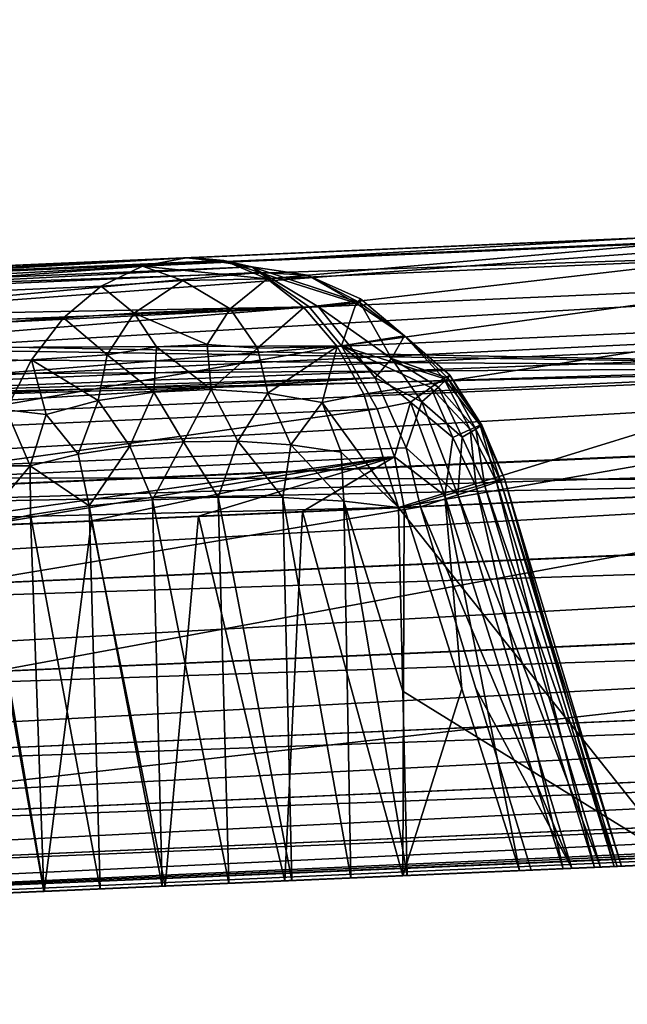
# Model space of a CAD drawing. Header units: millimetres. Extents: x -7.8 to 13, y -12 to 1.5.
# Tile 87 of 102: x 10.709 to 10.902, y -2.636 to -2.322. Entities that reach past the tile are written whole.
import ezdxf

# ---------------------------------------------------------------- set-up
doc = ezdxf.new("R2010")
doc.units = ezdxf.units.MM
doc.header["$LTSCALE"] = 65.185185
for name, color, linetype in [('155', 7, 'CONTINUOUS'), ('156', 7, 'CONTINUOUS'), ('161', 7, 'CONTINUOUS'), ('162', 7, 'CONTINUOUS'), ('166', 7, 'CONTINUOUS'), ('167', 7, 'CONTINUOUS'), ('168', 7, 'CONTINUOUS'), ('171', 7, 'CONTINUOUS'), ('174', 7, 'CONTINUOUS'), ('175', 7, 'CONTINUOUS'), ('176', 7, 'CONTINUOUS'), ('177', 7, 'CONTINUOUS'), ('180', 7, 'CONTINUOUS'), ('185', 7, 'CONTINUOUS'), ('186', 7, 'CONTINUOUS'), ('187', 7, 'CONTINUOUS'), ('188', 7, 'CONTINUOUS'), ('189', 7, 'CONTINUOUS'), ('190', 7, 'CONTINUOUS'), ('24', 7, 'CONTINUOUS')]:
    doc.layers.add(name, color=color, linetype=linetype)

msp = doc.modelspace()

# ---------------------------------------------------------------- linework, layer by layer
at = {"layer": '155', "linetype": 'Continuous'}
for points in [[(12.77984, -2.31117, -2.97983), (12.78088, -2.33508, -2.97818), (10.36214, -2.41672, -2.97891), (12.77984, -2.31117, -2.97983)], [(12.78088, -2.33508, -2.97818), (10.36365, -2.4512, -2.9756), (10.36214, -2.41672, -2.97891), (12.78088, -2.33508, -2.97818)], [(12.78088, -2.33508, -2.97818), (12.78198, -2.36011, -2.9733), (10.36365, -2.4512, -2.9756), (12.78088, -2.33508, -2.97818)], [(12.78198, -2.36011, -2.9733), (12.78277, -2.37825, -2.9676), (10.36365, -2.4512, -2.9756), (12.78198, -2.36011, -2.9733)], [(12.78277, -2.37825, -2.9676), (10.36511, -2.48459, -2.96639), (10.36365, -2.4512, -2.9756), (12.78277, -2.37825, -2.9676)], [(12.78277, -2.37825, -2.9676), (12.78414, -2.40948, -2.95296), (10.36511, -2.48459, -2.96639), (12.78277, -2.37825, -2.9676)], [(12.78414, -2.40948, -2.95296), (10.36648, -2.51589, -2.95154), (10.36511, -2.48459, -2.96639), (12.78414, -2.40948, -2.95296)], [(12.78414, -2.40948, -2.95296), (12.78539, -2.43792, -2.93299), (10.36648, -2.51589, -2.95154), (12.78414, -2.40948, -2.95296)], [(12.78539, -2.43792, -2.93299), (10.36772, -2.54416, -2.9315), (10.36648, -2.51589, -2.95154), (12.78539, -2.43792, -2.93299)], [(12.78539, -2.43792, -2.93299), (12.78648, -2.4626, -2.90826), (10.36772, -2.54416, -2.9315), (12.78539, -2.43792, -2.93299)], [(12.78648, -2.4626, -2.90826), (10.3688, -2.56854, -2.90688), (10.36772, -2.54416, -2.9315), (12.78648, -2.4626, -2.90826)], [(12.78648, -2.4626, -2.90826), (12.78736, -2.48258, -2.87964), (10.3688, -2.56854, -2.90688), (12.78648, -2.4626, -2.90826)], [(12.78736, -2.48258, -2.87964), (10.36967, -2.58831, -2.87841), (10.3688, -2.56854, -2.90688), (12.78736, -2.48258, -2.87964)], [(12.78736, -2.48258, -2.87964), (12.78801, -2.49725, -2.84807), (10.36967, -2.58831, -2.87841), (12.78736, -2.48258, -2.87964)], [(12.78801, -2.49725, -2.84807), (10.37032, -2.60287, -2.84696), (10.36967, -2.58831, -2.87841), (12.78801, -2.49725, -2.84807)], [(12.78801, -2.49725, -2.84807), (12.78828, -2.50315, -2.8288), (10.37032, -2.60287, -2.84696), (12.78801, -2.49725, -2.84807)], [(12.78828, -2.50315, -2.8288), (10.37072, -2.61179, -2.81346), (10.37032, -2.60287, -2.84696), (12.78828, -2.50315, -2.8288)], [(12.78828, -2.50315, -2.8288), (12.78856, -2.50923, -2.77883), (10.37072, -2.61179, -2.81346), (12.78828, -2.50315, -2.8288)], [(10.37072, -2.61179, -2.81346), (12.78856, -2.50923, -2.77883), (12.31063, -2.5301, -2.77883), (10.37072, -2.61179, -2.81346)], [(10.37087, -2.61479, -2.77883), (10.37072, -2.61179, -2.81346), (12.31063, -2.5301, -2.77883), (10.37087, -2.61479, -2.77883)]]:
    msp.add_3dface(points, dxfattribs=at)
at = {"layer": '156', "linetype": 'Continuous'}
msp.add_3dface([(10.70521, 0, -3), (12.77984, -2.31117, -2.97983), (10.36214, -2.41672, -2.97891), (10.70521, 0, -3)], dxfattribs=at)
at = {"layer": '161', "linetype": 'Continuous'}
for points in [[(12.3019, -2.33203, 2.97965), (11.00792, -2.38853, 2.97916), (9.88329, -2.47218, 2.97542), (12.3019, -2.33203, 2.97965)], [(12.30341, -2.36651, 2.97634), (12.3019, -2.33203, 2.97965), (9.88329, -2.47218, 2.97542), (12.30341, -2.36651, 2.97634)], [(9.88475, -2.50557, 2.9662), (12.30341, -2.36651, 2.97634), (9.88329, -2.47218, 2.97542), (9.88475, -2.50557, 2.9662)], [(12.30487, -2.3999, 2.96713), (12.30341, -2.36651, 2.97634), (9.88475, -2.50557, 2.9662), (12.30487, -2.3999, 2.96713)], [(11.00792, -2.38853, 2.97916), (10.28927, -2.41991, 2.97888), (9.88329, -2.47218, 2.97542), (11.00792, -2.38853, 2.97916)], [(9.88613, -2.53687, 2.95136), (12.30487, -2.3999, 2.96713), (9.88475, -2.50557, 2.9662), (9.88613, -2.53687, 2.95136)], [(12.30624, -2.4312, 2.95228), (12.30487, -2.3999, 2.96713), (9.88613, -2.53687, 2.95136), (12.30624, -2.4312, 2.95228)], [(9.88737, -2.56513, 2.93132), (12.30624, -2.4312, 2.95228), (9.88613, -2.53687, 2.95136), (9.88737, -2.56513, 2.93132)], [(12.30748, -2.45947, 2.93224), (12.30624, -2.4312, 2.95228), (9.88737, -2.56513, 2.93132), (12.30748, -2.45947, 2.93224)], [(9.88845, -2.58952, 2.9067), (12.30748, -2.45947, 2.93224), (9.88737, -2.56513, 2.93132), (9.88845, -2.58952, 2.9067)], [(12.30856, -2.48385, 2.90762), (12.30748, -2.45947, 2.93224), (9.88845, -2.58952, 2.9067), (12.30856, -2.48385, 2.90762)], [(9.88932, -2.60928, 2.87823), (12.30856, -2.48385, 2.90762), (9.88845, -2.58952, 2.9067), (9.88932, -2.60928, 2.87823)], [(12.30943, -2.50362, 2.87915), (12.30856, -2.48385, 2.90762), (9.88932, -2.60928, 2.87823), (12.30943, -2.50362, 2.87915)], [(9.88997, -2.62385, 2.84677), (12.30943, -2.50362, 2.87915), (9.88932, -2.60928, 2.87823), (9.88997, -2.62385, 2.84677)], [(12.31008, -2.51818, 2.8477), (12.30943, -2.50362, 2.87915), (9.88997, -2.62385, 2.84677), (12.31008, -2.51818, 2.8477)], [(9.89037, -2.63276, 2.81327), (12.31008, -2.51818, 2.8477), (9.88997, -2.62385, 2.84677), (9.89037, -2.63276, 2.81327)], [(12.31049, -2.5271, 2.8142), (12.31008, -2.51818, 2.8477), (9.89037, -2.63276, 2.81327), (12.31049, -2.5271, 2.8142)], [(9.89052, -2.63576, 2.77827), (12.31049, -2.5271, 2.8142), (9.89037, -2.63276, 2.81327), (9.89052, -2.63576, 2.77827)], [(12.31063, -2.5301, 2.77873), (12.31049, -2.5271, 2.8142), (9.89052, -2.63576, 2.77827), (12.31063, -2.5301, 2.77873)]]:
    msp.add_3dface(points, dxfattribs=at)
at = {"layer": '162', "linetype": 'Continuous'}
for points in [[(9.89052, -2.63576, -2.77883), (10.37087, -2.61479, -2.77883), (12.31063, -2.5301, -0.92631), (9.89052, -2.63576, -2.77883)], [(9.89052, -2.63576, -2.77883), (12.31063, -2.5301, -0.92631), (10.23253, -2.62083, -1.26495), (9.89052, -2.63576, -2.77883)], [(12.31063, -2.5301, 2.77873), (9.89052, -2.63576, 2.77827), (9.98079, -2.63182, 1.28496), (12.31063, -2.5301, 2.77873)], [(10.02717, -2.6298, 1.28488), (12.31063, -2.5301, 2.77873), (9.98079, -2.63182, 1.28496), (10.02717, -2.6298, 1.28488)], [(10.07322, -2.62779, 1.28318), (12.31063, -2.5301, 2.77873), (10.02717, -2.6298, 1.28488), (10.07322, -2.62779, 1.28318)], [(10.11942, -2.62577, 1.2799), (12.31063, -2.5301, 2.77873), (10.07322, -2.62779, 1.28318), (10.11942, -2.62577, 1.2799)], [(10.1656, -2.62375, 1.27504), (12.31063, -2.5301, 2.77873), (10.11942, -2.62577, 1.2799), (10.1656, -2.62375, 1.27504)], [(10.21158, -2.62175, 1.26861), (12.31063, -2.5301, 2.77873), (10.1656, -2.62375, 1.27504), (10.21158, -2.62175, 1.26861)], [(10.25719, -2.61975, 1.26063), (12.31063, -2.5301, 2.77873), (10.21158, -2.62175, 1.26861), (10.25719, -2.61975, 1.26063)], [(10.23253, -2.62083, -1.26495), (12.31063, -2.5301, -0.92631), (10.28024, -2.61875, -1.2563), (10.23253, -2.62083, -1.26495)], [(10.30227, -2.61779, 1.2511), (12.31063, -2.5301, 2.77873), (10.25719, -2.61975, 1.26063), (10.30227, -2.61779, 1.2511)], [(10.28024, -2.61875, -1.2563), (12.31063, -2.5301, -0.92631), (10.30002, -2.61788, -1.24949), (10.28024, -2.61875, -1.2563)], [(10.30002, -2.61788, -1.24949), (12.31063, -2.5301, -0.92631), (10.31695, -2.61714, -1.24044), (10.30002, -2.61788, -1.24949)], [(10.34664, -2.61585, 1.24003), (12.31063, -2.5301, 2.77873), (10.30227, -2.61779, 1.2511), (10.34664, -2.61585, 1.24003)], [(10.31695, -2.61714, -1.24044), (12.31063, -2.5301, -0.92631), (10.33101, -2.61653, -1.22913), (10.31695, -2.61714, -1.24044)], [(10.3421, -2.61605, -1.10754), (12.31063, -2.5301, -0.92631), (10.32895, -2.61662, -1.09038), (10.3421, -2.61605, -1.10754)], [(10.32895, -2.61662, -1.09038), (12.31063, -2.5301, -0.92631), (10.77513, -2.59714, -1.00958), (10.32895, -2.61662, -1.09038)], [(10.33101, -2.61653, -1.22913), (12.31063, -2.5301, -0.92631), (10.34227, -2.61604, -1.21546), (10.33101, -2.61653, -1.22913)], [(10.35152, -2.61564, -1.12487), (12.31063, -2.5301, -0.92631), (10.3421, -2.61605, -1.10754), (10.35152, -2.61564, -1.12487)], [(10.34227, -2.61604, -1.21546), (12.31063, -2.5301, -0.92631), (10.35106, -2.61566, -1.19841), (10.34227, -2.61604, -1.21546)], [(10.39013, -2.61395, 1.22744), (12.31063, -2.5301, 2.77873), (10.34664, -2.61585, 1.24003), (10.39013, -2.61395, 1.22744)], [(10.35106, -2.61566, -1.19841), (12.31063, -2.5301, -0.92631), (10.35693, -2.6154, -1.17933), (10.35106, -2.61566, -1.19841)], [(10.35722, -2.61539, -1.14239), (12.31063, -2.5301, -0.92631), (10.35152, -2.61564, -1.12487), (10.35722, -2.61539, -1.14239)], [(10.35693, -2.6154, -1.17933), (12.31063, -2.5301, -0.92631), (10.35914, -2.6153, -1.1602), (10.35693, -2.6154, -1.17933)], [(10.35914, -2.6153, -1.1602), (12.31063, -2.5301, -0.92631), (10.35722, -2.61539, -1.14239), (10.35914, -2.6153, -1.1602)], [(10.37087, -2.61479, -2.77883), (12.31063, -2.5301, -2.77883), (12.31063, -2.5301, -0.92631), (10.37087, -2.61479, -2.77883)], [(10.43265, -2.61209, 1.21333), (12.31063, -2.5301, 2.77873), (10.39013, -2.61395, 1.22744), (10.43265, -2.61209, 1.21333)], [(10.47462, -2.61026, 1.19768), (12.31063, -2.5301, 2.77873), (10.43265, -2.61209, 1.21333), (10.47462, -2.61026, 1.19768)], [(10.5161, -2.60845, 1.18048), (12.31063, -2.5301, 2.77873), (10.47462, -2.61026, 1.19768), (10.5161, -2.60845, 1.18048)], [(10.5571, -2.60666, 1.16173), (12.31063, -2.5301, 2.77873), (10.5161, -2.60845, 1.18048), (10.5571, -2.60666, 1.16173)], [(10.59762, -2.60489, 1.14143), (12.31063, -2.5301, 2.77873), (10.5571, -2.60666, 1.16173), (10.59762, -2.60489, 1.14143)], [(10.63767, -2.60314, 1.11958), (12.31063, -2.5301, 2.77873), (10.59762, -2.60489, 1.14143), (10.63767, -2.60314, 1.11958)], [(10.67723, -2.60141, 1.09618), (12.31063, -2.5301, 2.77873), (10.63767, -2.60314, 1.11958), (10.67723, -2.60141, 1.09618)], [(10.71631, -2.59971, 1.07123), (12.31063, -2.5301, 2.77873), (10.67723, -2.60141, 1.09618), (10.71631, -2.59971, 1.07123)], [(10.75491, -2.59802, 1.04474), (12.31063, -2.5301, 2.77873), (10.71631, -2.59971, 1.07123), (10.75491, -2.59802, 1.04474)], [(10.79303, -2.59636, 1.01669), (12.31063, -2.5301, 2.77873), (10.75491, -2.59802, 1.04474), (10.79303, -2.59636, 1.01669)], [(10.77513, -2.59714, -1.00958), (12.31063, -2.5301, -0.92631), (10.79527, -2.59626, -1.00632), (10.77513, -2.59714, -1.00958)], [(10.83067, -2.59471, 0.9871), (12.31063, -2.5301, 2.77873), (10.79303, -2.59636, 1.01669), (10.83067, -2.59471, 0.9871)], [(10.79527, -2.59626, -1.00632), (12.31063, -2.5301, -0.92631), (10.81412, -2.59544, -0.99878), (10.79527, -2.59626, -1.00632)], [(10.81412, -2.59544, -0.99878), (12.31063, -2.5301, -0.92631), (10.83205, -2.59465, -0.98697), (10.81412, -2.59544, -0.99878)], [(10.86783, -2.59309, 0.95595), (12.31063, -2.5301, 2.77873), (10.83067, -2.59471, 0.9871), (10.86783, -2.59309, 0.95595)], [(10.83205, -2.59465, -0.98697), (12.31063, -2.5301, -0.92631), (10.9195, -2.59084, -0.90513), (10.83205, -2.59465, -0.98697)], [(10.88174, -2.59249, 0.94031), (12.31063, -2.5301, 2.77873), (10.86783, -2.59309, 0.95595), (10.88174, -2.59249, 0.94031)], [(10.87161, -2.59293, 0.81303), (12.31063, -2.5301, 0.92621), (10.88458, -2.59236, 0.82916), (10.87161, -2.59293, 0.81303)], [(12.31063, -2.5301, 0.92621), (10.87161, -2.59293, 0.81303), (11.11382, -2.58235, 0.53425), (12.31063, -2.5301, 0.92621)], [(12.31063, -2.5301, 0.92621), (12.31063, -2.5301, 2.77873), (10.88174, -2.59249, 0.94031), (12.31063, -2.5301, 0.92621)], [(10.89181, -2.59205, 0.92345), (12.31063, -2.5301, 0.92621), (10.88174, -2.59249, 0.94031), (10.89181, -2.59205, 0.92345)], [(10.88458, -2.59236, 0.82916), (12.31063, -2.5301, 0.92621), (10.89371, -2.59196, 0.84636), (10.88458, -2.59236, 0.82916)], [(10.89804, -2.59177, 0.90526), (12.31063, -2.5301, 0.92621), (10.89181, -2.59205, 0.92345), (10.89804, -2.59177, 0.90526)], [(10.89371, -2.59196, 0.84636), (12.31063, -2.5301, 0.92621), (10.899, -2.59173, 0.86476), (10.89371, -2.59196, 0.84636)], [(10.90044, -2.59167, 0.88505), (12.31063, -2.5301, 0.92621), (10.89804, -2.59177, 0.90526), (10.90044, -2.59167, 0.88505)], [(10.899, -2.59173, 0.86476), (12.31063, -2.5301, 0.92621), (10.90044, -2.59167, 0.88505), (10.899, -2.59173, 0.86476)], [(11.11382, -2.58235, 0.53425), (10.87161, -2.59293, 0.81303), (11.09526, -2.58316, 0.53266), (11.11382, -2.58235, 0.53425)], [(10.87161, -2.59293, 0.81303), (9.89052, -2.63576, -0.16806), (11.06031, -2.58469, 0.51788), (10.87161, -2.59293, 0.81303)], [(11.06031, -2.58469, 0.51788), (9.89052, -2.63576, -0.16806), (11.04349, -2.58542, 0.50479), (11.06031, -2.58469, 0.51788)], [(11.04349, -2.58542, 0.50479), (9.89052, -2.63576, -0.16806), (10.19837, -2.62232, -0.34033), (11.04349, -2.58542, 0.50479)], [(11.09526, -2.58316, 0.53266), (10.87161, -2.59293, 0.81303), (11.07757, -2.58394, 0.52717), (11.09526, -2.58316, 0.53266)], [(11.07757, -2.58394, 0.52717), (10.87161, -2.59293, 0.81303), (11.06031, -2.58469, 0.51788), (11.07757, -2.58394, 0.52717)], [(10.75389, -2.59807, -1.00856), (10.32895, -2.61662, -1.09038), (10.77513, -2.59714, -1.00958), (10.75389, -2.59807, -1.00856)], [(10.73419, -2.59893, -1.00344), (10.32895, -2.61662, -1.09038), (10.75389, -2.59807, -1.00856), (10.73419, -2.59893, -1.00344)], [(10.71622, -2.59971, -0.99423), (10.32895, -2.61662, -1.09038), (10.73419, -2.59893, -1.00344), (10.71622, -2.59971, -0.99423)], [(10.69961, -2.60044, -0.98091), (10.32895, -2.61662, -1.09038), (10.71622, -2.59971, -0.99423), (10.69961, -2.60044, -0.98091)]]:
    msp.add_3dface(points, dxfattribs=at)
at = {"layer": '166', "linetype": 'Continuous'}
for points in [[(10.74765, -2.40014, -0.89716), (10.76157, -2.39754, -0.88314), (10.26131, -2.42727, -0.43753), (10.74765, -2.40014, -0.89716)], [(10.26131, -2.42727, -0.43753), (10.76157, -2.39754, -0.88314), (10.28844, -2.4182, -0.41), (10.26131, -2.42727, -0.43753)], [(10.73445, -2.40661, -0.91065), (10.74765, -2.40014, -0.89716), (10.26131, -2.42727, -0.43753), (10.73445, -2.40661, -0.91065)], [(10.72248, -2.41671, -0.92306), (10.73445, -2.40661, -0.91065), (10.26131, -2.42727, -0.43753), (10.72248, -2.41671, -0.92306)], [(10.23908, -2.45075, -0.46078), (10.72248, -2.41671, -0.92306), (10.26131, -2.42727, -0.43753), (10.23908, -2.45075, -0.46078)], [(10.71223, -2.43006, -0.93389), (10.72248, -2.41671, -0.92306), (10.23908, -2.45075, -0.46078), (10.71223, -2.43006, -0.93389)], [(10.70417, -2.44604, -0.94265), (10.71223, -2.43006, -0.93389), (10.23908, -2.45075, -0.46078), (10.70417, -2.44604, -0.94265)]]:
    msp.add_3dface(points, dxfattribs=at)
at = {"layer": '167', "linetype": 'Continuous'}
for points in [[(11.14792, -2.38067, 0.19998), (10.28844, -2.4182, -0.41), (11.16612, -2.37988, 0.00271), (11.14792, -2.38067, 0.19998)], [(11.16612, -2.37988, 0.00271), (10.28844, -2.4182, -0.41), (11.14963, -2.3806, -0.1948), (11.16612, -2.37988, 0.00271)], [(11.14963, -2.3806, -0.1948), (10.28844, -2.4182, -0.41), (11.09832, -2.38284, -0.39153), (11.14963, -2.3806, -0.1948)], [(11.09627, -2.38293, 0.39783), (10.28844, -2.4182, -0.41), (11.14792, -2.38067, 0.19998), (11.09627, -2.38293, 0.39783)], [(11.09832, -2.38284, -0.39153), (10.28844, -2.4182, -0.41), (11.01625, -2.38642, -0.57192), (11.09832, -2.38284, -0.39153)], [(10.28844, -2.4182, -0.41), (10.76157, -2.39754, -0.88314), (11.01625, -2.38642, -0.57192), (10.28844, -2.4182, -0.41)], [(11.01625, -2.38642, -0.57192), (10.76157, -2.39754, -0.88314), (10.90404, -2.39132, -0.7351), (11.01625, -2.38642, -0.57192)]]:
    msp.add_3dface(points, dxfattribs=at)
at = {"layer": '168', "linetype": 'Continuous'}
for points in [[(10.28844, -2.4182, -0.41), (11.09627, -2.38293, 0.39783), (11.03852, -2.43232, 0.45775), (10.28844, -2.4182, -0.41)], [(10.27451, -2.4208, -0.39596), (10.28844, -2.4182, -0.41), (11.03852, -2.43232, 0.45775), (10.27451, -2.4208, -0.39596)], [(10.2613, -2.42727, -0.38247), (10.27451, -2.4208, -0.39596), (11.03852, -2.43232, 0.45775), (10.2613, -2.42727, -0.38247)], [(10.24933, -2.43739, -0.37005), (10.2613, -2.42727, -0.38247), (11.03852, -2.43232, 0.45775), (10.24933, -2.43739, -0.37005)], [(10.23102, -2.46673, -0.35046), (10.23908, -2.45075, -0.35922), (11.03852, -2.43232, 0.45775), (10.23102, -2.46673, -0.35046)], [(11.03034, -2.46852, 0.4675), (10.23102, -2.46673, -0.35046), (11.03852, -2.43232, 0.45775), (11.03034, -2.46852, 0.4675)], [(10.23908, -2.45075, -0.35922), (10.24933, -2.43739, -0.37005), (11.03852, -2.43232, 0.45775), (10.23908, -2.45075, -0.35922)], [(10.22251, -2.50379, -0.34033), (10.22544, -2.48465, -0.3441), (11.03034, -2.46852, 0.4675), (10.22251, -2.50379, -0.34033)], [(10.22544, -2.48465, -0.3441), (10.23102, -2.46673, -0.35046), (11.03034, -2.46852, 0.4675), (10.22544, -2.48465, -0.3441)]]:
    msp.add_3dface(points, dxfattribs=at)
at = {"layer": '171', "linetype": 'Continuous'}
for points in [[(10.19837, -2.62232, -0.34033), (10.22251, -2.50379, -0.34033), (11.03034, -2.46852, 0.4675), (10.19837, -2.62232, -0.34033)], [(10.19837, -2.62232, -0.34033), (11.03034, -2.46852, 0.4675), (11.037, -2.52694, 0.48623), (10.19837, -2.62232, -0.34033)], [(11.04349, -2.58542, 0.50479), (10.19837, -2.62232, -0.34033), (11.037, -2.52694, 0.48623), (11.04349, -2.58542, 0.50479)]]:
    msp.add_3dface(points, dxfattribs=at)
at = {"layer": '174', "linetype": 'Continuous'}
for points in [[(10.90404, -2.39132, -0.7351), (10.76157, -2.39754, -0.88314), (10.77488, -2.39892, -0.8977), (10.90404, -2.39132, -0.7351)], [(10.91726, -2.39274, -0.75201), (10.90404, -2.39132, -0.7351), (10.77488, -2.39892, -0.8977), (10.91726, -2.39274, -0.75201)], [(10.78736, -2.40427, -0.91245), (10.91726, -2.39274, -0.75201), (10.77488, -2.39892, -0.8977), (10.78736, -2.40427, -0.91245)], [(10.93218, -2.39797, -0.76407), (10.91726, -2.39274, -0.75201), (10.78736, -2.40427, -0.91245), (10.93218, -2.39797, -0.76407)], [(10.79905, -2.41342, -0.92605), (10.93218, -2.39797, -0.76407), (10.78736, -2.40427, -0.91245), (10.79905, -2.41342, -0.92605)], [(10.94608, -2.40689, -0.77515), (10.93218, -2.39797, -0.76407), (10.79905, -2.41342, -0.92605), (10.94608, -2.40689, -0.77515)], [(10.80976, -2.42586, -0.93748), (10.94608, -2.40689, -0.77515), (10.79905, -2.41342, -0.92605), (10.80976, -2.42586, -0.93748)], [(10.9584, -2.41915, -0.78482), (10.94608, -2.40689, -0.77515), (10.80976, -2.42586, -0.93748), (10.9584, -2.41915, -0.78482)], [(10.81822, -2.441, -0.947), (10.9584, -2.41915, -0.78482), (10.80976, -2.42586, -0.93748), (10.81822, -2.441, -0.947)], [(10.96865, -2.43426, -0.79269), (10.9584, -2.41915, -0.78482), (10.81822, -2.441, -0.947), (10.96865, -2.43426, -0.79269)], [(10.82928, -2.47723, -0.95773), (10.96865, -2.43426, -0.79269), (10.81822, -2.441, -0.947), (10.82928, -2.47723, -0.95773)], [(10.97643, -2.45162, -0.79845), (10.96865, -2.43426, -0.79269), (10.82928, -2.47723, -0.95773), (10.97643, -2.45162, -0.79845)], [(10.98144, -2.47056, -0.80188), (10.97643, -2.45162, -0.79845), (10.82928, -2.47723, -0.95773), (10.98144, -2.47056, -0.80188)], [(10.90872, -2.47375, -0.8831), (10.98144, -2.47056, -0.80188), (10.82928, -2.47723, -0.95773), (10.90872, -2.47375, -0.8831)]]:
    msp.add_3dface(points, dxfattribs=at)
at = {"layer": '175', "linetype": 'Continuous'}
for points in [[(10.9195, -2.59084, -0.90513), (10.90872, -2.47375, -0.8831), (10.82928, -2.47723, -0.95773), (10.9195, -2.59084, -0.90513)], [(10.9195, -2.59084, -0.90513), (10.82928, -2.47723, -0.95773), (10.83071, -2.53588, -0.9724), (10.9195, -2.59084, -0.90513)], [(10.83205, -2.59465, -0.98697), (10.9195, -2.59084, -0.90513), (10.83071, -2.53588, -0.9724), (10.83205, -2.59465, -0.98697)]]:
    msp.add_3dface(points, dxfattribs=at)
at = {"layer": '176', "linetype": 'Continuous'}
for points in [[(10.73064, -2.47672, -0.97437), (10.75389, -2.59807, -1.00856), (10.75087, -2.47481, -0.97937), (10.73064, -2.47672, -0.97437)], [(10.75087, -2.47481, -0.97937), (10.77513, -2.59714, -1.00958), (10.77176, -2.47389, -0.98014), (10.75087, -2.47481, -0.97937)], [(10.75389, -2.59807, -1.00856), (10.77513, -2.59714, -1.00958), (10.75087, -2.47481, -0.97937), (10.75389, -2.59807, -1.00856)], [(10.77513, -2.59714, -1.00958), (10.79527, -2.59626, -1.00632), (10.77176, -2.47389, -0.98014), (10.77513, -2.59714, -1.00958)], [(10.77176, -2.47389, -0.98014), (10.79527, -2.59626, -1.00632), (10.79239, -2.47401, -0.97668), (10.77176, -2.47389, -0.98014)], [(10.79527, -2.59626, -1.00632), (10.81412, -2.59544, -0.99878), (10.79239, -2.47401, -0.97668), (10.79527, -2.59626, -1.00632)], [(10.79239, -2.47401, -0.97668), (10.81412, -2.59544, -0.99878), (10.81187, -2.47515, -0.96911), (10.79239, -2.47401, -0.97668)], [(10.81412, -2.59544, -0.99878), (10.83205, -2.59465, -0.98697), (10.81187, -2.47515, -0.96911), (10.81412, -2.59544, -0.99878)], [(10.83205, -2.59465, -0.98697), (10.83071, -2.53588, -0.9724), (10.81187, -2.47515, -0.96911), (10.83205, -2.59465, -0.98697)], [(10.83071, -2.53588, -0.9724), (10.82928, -2.47723, -0.95773), (10.81187, -2.47515, -0.96911), (10.83071, -2.53588, -0.9724)], [(10.71196, -2.47953, -0.96539), (10.73419, -2.59893, -1.00344), (10.73064, -2.47672, -0.97437), (10.71196, -2.47953, -0.96539)], [(10.73419, -2.59893, -1.00344), (10.75389, -2.59807, -1.00856), (10.73064, -2.47672, -0.97437), (10.73419, -2.59893, -1.00344)], [(10.69564, -2.48313, -0.9528), (10.71622, -2.59971, -0.99423), (10.71196, -2.47953, -0.96539), (10.69564, -2.48313, -0.9528)], [(10.71622, -2.59971, -0.99423), (10.73419, -2.59893, -1.00344), (10.71196, -2.47953, -0.96539), (10.71622, -2.59971, -0.99423)], [(10.69961, -2.60044, -0.98091), (10.71622, -2.59971, -0.99423), (10.69564, -2.48313, -0.9528), (10.69961, -2.60044, -0.98091)]]:
    msp.add_3dface(points, dxfattribs=at)
at = {"layer": '177', "linetype": 'Continuous'}
for points in [[(10.77488, -2.39892, -0.8977), (10.76157, -2.39754, -0.88314), (10.74765, -2.40014, -0.89716), (10.77488, -2.39892, -0.8977)], [(10.73445, -2.40661, -0.91065), (10.7605, -2.40475, -0.92025), (10.74765, -2.40014, -0.89716), (10.73445, -2.40661, -0.91065)], [(10.78736, -2.40427, -0.91245), (10.77488, -2.39892, -0.8977), (10.74765, -2.40014, -0.89716), (10.78736, -2.40427, -0.91245)], [(10.7605, -2.40475, -0.92025), (10.78736, -2.40427, -0.91245), (10.74765, -2.40014, -0.89716), (10.7605, -2.40475, -0.92025)], [(10.72248, -2.41671, -0.92306), (10.745, -2.41516, -0.93597), (10.73445, -2.40661, -0.91065), (10.72248, -2.41671, -0.92306)], [(10.73445, -2.40661, -0.91065), (10.745, -2.41516, -0.93597), (10.7605, -2.40475, -0.92025), (10.73445, -2.40661, -0.91065)], [(10.745, -2.41516, -0.93597), (10.77562, -2.41382, -0.93711), (10.7605, -2.40475, -0.92025), (10.745, -2.41516, -0.93597)], [(10.7605, -2.40475, -0.92025), (10.77562, -2.41382, -0.93711), (10.78736, -2.40427, -0.91245), (10.7605, -2.40475, -0.92025)], [(10.77562, -2.41382, -0.93711), (10.79905, -2.41342, -0.92605), (10.78736, -2.40427, -0.91245), (10.77562, -2.41382, -0.93711)], [(10.72248, -2.41671, -0.92306), (10.73642, -2.42845, -0.94923), (10.745, -2.41516, -0.93597), (10.72248, -2.41671, -0.92306)], [(10.73642, -2.42845, -0.94923), (10.75217, -2.42589, -0.95161), (10.745, -2.41516, -0.93597), (10.73642, -2.42845, -0.94923)], [(10.745, -2.41516, -0.93597), (10.76827, -2.42518, -0.95221), (10.77562, -2.41382, -0.93711), (10.745, -2.41516, -0.93597)], [(10.75217, -2.42589, -0.95161), (10.76827, -2.42518, -0.95221), (10.745, -2.41516, -0.93597), (10.75217, -2.42589, -0.95161)], [(10.76827, -2.42518, -0.95221), (10.78431, -2.42636, -0.95102), (10.77562, -2.41382, -0.93711), (10.76827, -2.42518, -0.95221)], [(10.77562, -2.41382, -0.93711), (10.78431, -2.42636, -0.95102), (10.79905, -2.41342, -0.92605), (10.77562, -2.41382, -0.93711)], [(10.78431, -2.42636, -0.95102), (10.80976, -2.42586, -0.93748), (10.79905, -2.41342, -0.92605), (10.78431, -2.42636, -0.95102)], [(10.71223, -2.43006, -0.93389), (10.73642, -2.42845, -0.94923), (10.72248, -2.41671, -0.92306), (10.71223, -2.43006, -0.93389)], [(10.75217, -2.42589, -0.95161), (10.7695, -2.43956, -0.9646), (10.76827, -2.42518, -0.95221), (10.75217, -2.42589, -0.95161)], [(10.76827, -2.42518, -0.95221), (10.7695, -2.43956, -0.9646), (10.78431, -2.42636, -0.95102), (10.76827, -2.42518, -0.95221)], [(10.78431, -2.42636, -0.95102), (10.7876, -2.44069, -0.96256), (10.80976, -2.42586, -0.93748), (10.78431, -2.42636, -0.95102)], [(10.7876, -2.44069, -0.96256), (10.80498, -2.44371, -0.95788), (10.80976, -2.42586, -0.93748), (10.7876, -2.44069, -0.96256)], [(10.80498, -2.44371, -0.95788), (10.81822, -2.441, -0.947), (10.80976, -2.42586, -0.93748), (10.80498, -2.44371, -0.95788)], [(10.71223, -2.43006, -0.93389), (10.73355, -2.44306, -0.96055), (10.73642, -2.42845, -0.94923), (10.71223, -2.43006, -0.93389)], [(10.73355, -2.44306, -0.96055), (10.75128, -2.44036, -0.96392), (10.73642, -2.42845, -0.94923), (10.73355, -2.44306, -0.96055)], [(10.73642, -2.42845, -0.94923), (10.75128, -2.44036, -0.96392), (10.75217, -2.42589, -0.95161), (10.73642, -2.42845, -0.94923)], [(10.75128, -2.44036, -0.96392), (10.7695, -2.43956, -0.9646), (10.75217, -2.42589, -0.95161), (10.75128, -2.44036, -0.96392)], [(10.7695, -2.43956, -0.9646), (10.7876, -2.44069, -0.96256), (10.78431, -2.42636, -0.95102), (10.7695, -2.43956, -0.9646)], [(10.71223, -2.43006, -0.93389), (10.70417, -2.44604, -0.94265), (10.7169, -2.44757, -0.9546), (10.71223, -2.43006, -0.93389)], [(10.7169, -2.44757, -0.9546), (10.73355, -2.44306, -0.96055), (10.71223, -2.43006, -0.93389), (10.7169, -2.44757, -0.9546)], [(10.73355, -2.44306, -0.96055), (10.74358, -2.45761, -0.97209), (10.75128, -2.44036, -0.96392), (10.73355, -2.44306, -0.96055)], [(10.74358, -2.45761, -0.97209), (10.76073, -2.45623, -0.9741), (10.75128, -2.44036, -0.96392), (10.74358, -2.45761, -0.97209)], [(10.75128, -2.44036, -0.96392), (10.76073, -2.45623, -0.9741), (10.7695, -2.43956, -0.9646), (10.75128, -2.44036, -0.96392)], [(10.76073, -2.45623, -0.9741), (10.77804, -2.45609, -0.97337), (10.7695, -2.43956, -0.9646), (10.76073, -2.45623, -0.9741)], [(10.7695, -2.43956, -0.9646), (10.77804, -2.45609, -0.97337), (10.7876, -2.44069, -0.96256), (10.7695, -2.43956, -0.9646)], [(10.77804, -2.45609, -0.97337), (10.79498, -2.4572, -0.96994), (10.7876, -2.44069, -0.96256), (10.77804, -2.45609, -0.97337)], [(10.7876, -2.44069, -0.96256), (10.79498, -2.4572, -0.96994), (10.80498, -2.44371, -0.95788), (10.7876, -2.44069, -0.96256)], [(10.82928, -2.47723, -0.95773), (10.81822, -2.441, -0.947), (10.80498, -2.44371, -0.95788), (10.82928, -2.47723, -0.95773)], [(10.7169, -2.44757, -0.9546), (10.7271, -2.46018, -0.96741), (10.73355, -2.44306, -0.96055), (10.7169, -2.44757, -0.9546)], [(10.7271, -2.46018, -0.96741), (10.74358, -2.45761, -0.97209), (10.73355, -2.44306, -0.96055), (10.7271, -2.46018, -0.96741)], [(10.79498, -2.4572, -0.96994), (10.81105, -2.45951, -0.96391), (10.80498, -2.44371, -0.95788), (10.79498, -2.4572, -0.96994)], [(10.81105, -2.45951, -0.96391), (10.82928, -2.47723, -0.95773), (10.80498, -2.44371, -0.95788), (10.81105, -2.45951, -0.96391)], [(10.70417, -2.44604, -0.94265), (10.69858, -2.46396, -0.94903), (10.71179, -2.46387, -0.96021), (10.70417, -2.44604, -0.94265)], [(10.70417, -2.44604, -0.94265), (10.71179, -2.46387, -0.96021), (10.7169, -2.44757, -0.9546), (10.70417, -2.44604, -0.94265)], [(10.71179, -2.46387, -0.96021), (10.7271, -2.46018, -0.96741), (10.7169, -2.44757, -0.9546), (10.71179, -2.46387, -0.96021)], [(10.74358, -2.45761, -0.97209), (10.75087, -2.47481, -0.97937), (10.76073, -2.45623, -0.9741), (10.74358, -2.45761, -0.97209)], [(10.75087, -2.47481, -0.97937), (10.77176, -2.47389, -0.98014), (10.76073, -2.45623, -0.9741), (10.75087, -2.47481, -0.97937)], [(10.76073, -2.45623, -0.9741), (10.77176, -2.47389, -0.98014), (10.77804, -2.45609, -0.97337), (10.76073, -2.45623, -0.9741)], [(10.77176, -2.47389, -0.98014), (10.79239, -2.47401, -0.97668), (10.77804, -2.45609, -0.97337), (10.77176, -2.47389, -0.98014)], [(10.77804, -2.45609, -0.97337), (10.79239, -2.47401, -0.97668), (10.79498, -2.4572, -0.96994), (10.77804, -2.45609, -0.97337)], [(10.79239, -2.47401, -0.97668), (10.81187, -2.47515, -0.96911), (10.79498, -2.4572, -0.96994), (10.79239, -2.47401, -0.97668)], [(10.79498, -2.4572, -0.96994), (10.81187, -2.47515, -0.96911), (10.81105, -2.45951, -0.96391), (10.79498, -2.4572, -0.96994)], [(10.71179, -2.46387, -0.96021), (10.73064, -2.47672, -0.97437), (10.7271, -2.46018, -0.96741), (10.71179, -2.46387, -0.96021)], [(10.7271, -2.46018, -0.96741), (10.73064, -2.47672, -0.97437), (10.74358, -2.45761, -0.97209), (10.7271, -2.46018, -0.96741)], [(10.73064, -2.47672, -0.97437), (10.75087, -2.47481, -0.97937), (10.74358, -2.45761, -0.97209), (10.73064, -2.47672, -0.97437)], [(10.81187, -2.47515, -0.96911), (10.82928, -2.47723, -0.95773), (10.81105, -2.45951, -0.96391), (10.81187, -2.47515, -0.96911)], [(10.69858, -2.46396, -0.94903), (10.69564, -2.48313, -0.9528), (10.71179, -2.46387, -0.96021), (10.69858, -2.46396, -0.94903)], [(10.69564, -2.48313, -0.9528), (10.71196, -2.47953, -0.96539), (10.71179, -2.46387, -0.96021), (10.69564, -2.48313, -0.9528)], [(10.71196, -2.47953, -0.96539), (10.73064, -2.47672, -0.97437), (10.71179, -2.46387, -0.96021), (10.71196, -2.47953, -0.96539)]]:
    msp.add_3dface(points, dxfattribs=at)
at = {"layer": '180', "linetype": 'Continuous'}
for points in [[(8.85276, -2.48088, 0.20501), (8.83392, -2.4817, 0.004), (10.76314, -2.39747, 0.88175), (8.85276, -2.48088, 0.20501)], [(8.83392, -2.4817, 0.004), (8.85233, -2.4809, -0.20065), (10.76314, -2.39747, 0.88175), (8.83392, -2.4817, 0.004)], [(8.85233, -2.4809, -0.20065), (9.61073, -2.44779, -0.27066), (10.76314, -2.39747, 0.88175), (8.85233, -2.4809, -0.20065)], [(8.90728, -2.4785, 0.40512), (8.85276, -2.48088, 0.20501), (10.76314, -2.39747, 0.88175), (8.90728, -2.4785, 0.40512)], [(8.99296, -2.47476, 0.58789), (8.90728, -2.4785, 0.40512), (10.76314, -2.39747, 0.88175), (8.99296, -2.47476, 0.58789)], [(9.11253, -2.46954, 0.75484), (8.99296, -2.47476, 0.58789), (10.76314, -2.39747, 0.88175), (9.11253, -2.46954, 0.75484)], [(9.25875, -2.46316, 0.89995), (9.11253, -2.46954, 0.75484), (10.76314, -2.39747, 0.88175), (9.25875, -2.46316, 0.89995)], [(10.67783, -2.4012, 0.94707), (9.25875, -2.46316, 0.89995), (10.76314, -2.39747, 0.88175), (10.67783, -2.4012, 0.94707)]]:
    msp.add_3dface(points, dxfattribs=at)
at = {"layer": '185', "linetype": 'Continuous'}
for points in [[(10.61341, -2.40537, 1.0111), (10.76314, -2.39747, 0.88175), (10.77363, -2.39841, 0.89467), (10.61341, -2.40537, 1.0111)], [(10.67783, -2.4012, 0.94707), (10.76314, -2.39747, 0.88175), (10.61341, -2.40537, 1.0111), (10.67783, -2.4012, 0.94707)], [(10.61341, -2.40537, 1.0111), (10.77363, -2.39841, 0.89467), (10.62226, -2.40929, 1.02542), (10.61341, -2.40537, 1.0111)], [(10.62226, -2.40929, 1.02542), (10.77363, -2.39841, 0.89467), (10.78491, -2.40224, 0.90715), (10.62226, -2.40929, 1.02542)], [(10.62226, -2.40929, 1.02542), (10.78491, -2.40224, 0.90715), (10.631, -2.41632, 1.03931), (10.62226, -2.40929, 1.02542)], [(10.631, -2.41632, 1.03931), (10.78491, -2.40224, 0.90715), (10.80075, -2.41313, 0.92415), (10.631, -2.41632, 1.03931)], [(10.631, -2.41632, 1.03931), (10.80075, -2.41313, 0.92415), (10.63916, -2.42633, 1.05204), (10.631, -2.41632, 1.03931)], [(10.81108, -2.42558, 0.93603), (10.63916, -2.42633, 1.05204), (10.80075, -2.41313, 0.92415), (10.81108, -2.42558, 0.93603)], [(10.63916, -2.42633, 1.05204), (10.81108, -2.42558, 0.93603), (10.64634, -2.43891, 1.06297), (10.63916, -2.42633, 1.05204)], [(10.64634, -2.43891, 1.06297), (10.81108, -2.42558, 0.93603), (10.65221, -2.45338, 1.0716), (10.64634, -2.43891, 1.06297)], [(10.65221, -2.45338, 1.0716), (10.81108, -2.42558, 0.93603), (10.82251, -2.44568, 0.94734), (10.65221, -2.45338, 1.0716)], [(10.65221, -2.45338, 1.0716), (10.82251, -2.44568, 0.94734), (10.65659, -2.46895, 1.0777), (10.65221, -2.45338, 1.0716)], [(10.65659, -2.46895, 1.0777), (10.82251, -2.44568, 0.94734), (10.82804, -2.46109, 0.95259), (10.65659, -2.46895, 1.0777)], [(10.65659, -2.46895, 1.0777), (10.82804, -2.46109, 0.95259), (10.66091, -2.48457, 1.08004), (10.65659, -2.46895, 1.0777)], [(10.66091, -2.48457, 1.08004), (10.82804, -2.46109, 0.95259), (10.69655, -2.483, 1.05754), (10.66091, -2.48457, 1.08004)], [(10.69655, -2.483, 1.05754), (10.82804, -2.46109, 0.95259), (10.73143, -2.48147, 1.03389), (10.69655, -2.483, 1.05754)], [(10.73143, -2.48147, 1.03389), (10.82804, -2.46109, 0.95259), (10.7655, -2.47997, 1.00909), (10.73143, -2.48147, 1.03389)], [(10.7655, -2.47997, 1.00909), (10.82804, -2.46109, 0.95259), (10.79872, -2.47851, 0.98319), (10.7655, -2.47997, 1.00909)], [(10.79872, -2.47851, 0.98319), (10.82804, -2.46109, 0.95259), (10.83111, -2.47721, 0.95623), (10.79872, -2.47851, 0.98319)]]:
    msp.add_3dface(points, dxfattribs=at)
at = {"layer": '186', "linetype": 'Continuous'}
for points in [[(10.79303, -2.59636, 1.01669), (10.7655, -2.47997, 1.00909), (10.79872, -2.47851, 0.98319), (10.79303, -2.59636, 1.01669)], [(10.83067, -2.59471, 0.9871), (10.79303, -2.59636, 1.01669), (10.79872, -2.47851, 0.98319), (10.83067, -2.59471, 0.9871)], [(10.83067, -2.59471, 0.9871), (10.79872, -2.47851, 0.98319), (10.83111, -2.47721, 0.95623), (10.83067, -2.59471, 0.9871)], [(10.83067, -2.59471, 0.9871), (10.83111, -2.47721, 0.95623), (10.84949, -2.53506, 0.95613), (10.83067, -2.59471, 0.9871)], [(10.71631, -2.59971, 1.07123), (10.69655, -2.483, 1.05754), (10.73143, -2.48147, 1.03389), (10.71631, -2.59971, 1.07123)], [(10.75491, -2.59802, 1.04474), (10.71631, -2.59971, 1.07123), (10.73143, -2.48147, 1.03389), (10.75491, -2.59802, 1.04474)], [(10.75491, -2.59802, 1.04474), (10.73143, -2.48147, 1.03389), (10.7655, -2.47997, 1.00909), (10.75491, -2.59802, 1.04474)], [(10.79303, -2.59636, 1.01669), (10.75491, -2.59802, 1.04474), (10.7655, -2.47997, 1.00909), (10.79303, -2.59636, 1.01669)], [(10.71631, -2.59971, 1.07123), (10.67723, -2.60141, 1.09618), (10.69655, -2.483, 1.05754), (10.71631, -2.59971, 1.07123)], [(10.86783, -2.59309, 0.95595), (10.83067, -2.59471, 0.9871), (10.84949, -2.53506, 0.95613), (10.86783, -2.59309, 0.95595)]]:
    msp.add_3dface(points, dxfattribs=at)
at = {"layer": '187', "linetype": 'Continuous'}
for points in [[(10.86041, -2.46873, 0.90515), (10.89181, -2.59205, 0.92345), (10.85401, -2.4705, 0.92412), (10.86041, -2.46873, 0.90515)], [(10.85682, -2.47039, 0.84578), (10.899, -2.59173, 0.86476), (10.86185, -2.46867, 0.86517), (10.85682, -2.47039, 0.84578)], [(10.86306, -2.4681, 0.88523), (10.89804, -2.59177, 0.90526), (10.86041, -2.46873, 0.90515), (10.86306, -2.4681, 0.88523)], [(10.89804, -2.59177, 0.90526), (10.89181, -2.59205, 0.92345), (10.86041, -2.46873, 0.90515), (10.89804, -2.59177, 0.90526)], [(10.86185, -2.46867, 0.86517), (10.90044, -2.59167, 0.88505), (10.86306, -2.4681, 0.88523), (10.86185, -2.46867, 0.86517)], [(10.899, -2.59173, 0.86476), (10.90044, -2.59167, 0.88505), (10.86185, -2.46867, 0.86517), (10.899, -2.59173, 0.86476)], [(10.90044, -2.59167, 0.88505), (10.89804, -2.59177, 0.90526), (10.86306, -2.4681, 0.88523), (10.90044, -2.59167, 0.88505)], [(10.85401, -2.4705, 0.92412), (10.88174, -2.59249, 0.94031), (10.84411, -2.47337, 0.94138), (10.85401, -2.4705, 0.92412)], [(10.84818, -2.4732, 0.82784), (10.89371, -2.59196, 0.84636), (10.85682, -2.47039, 0.84578), (10.84818, -2.4732, 0.82784)], [(10.89181, -2.59205, 0.92345), (10.88174, -2.59249, 0.94031), (10.85401, -2.4705, 0.92412), (10.89181, -2.59205, 0.92345)], [(10.89371, -2.59196, 0.84636), (10.899, -2.59173, 0.86476), (10.85682, -2.47039, 0.84578), (10.89371, -2.59196, 0.84636)], [(10.84949, -2.53506, 0.95613), (10.83111, -2.47721, 0.95623), (10.84411, -2.47337, 0.94138), (10.84949, -2.53506, 0.95613)], [(10.83628, -2.47699, 0.81208), (10.88458, -2.59236, 0.82916), (10.84818, -2.4732, 0.82784), (10.83628, -2.47699, 0.81208)], [(10.88174, -2.59249, 0.94031), (10.86783, -2.59309, 0.95595), (10.84411, -2.47337, 0.94138), (10.88174, -2.59249, 0.94031)], [(10.86783, -2.59309, 0.95595), (10.84949, -2.53506, 0.95613), (10.84411, -2.47337, 0.94138), (10.86783, -2.59309, 0.95595)], [(10.88458, -2.59236, 0.82916), (10.89371, -2.59196, 0.84636), (10.84818, -2.4732, 0.82784), (10.88458, -2.59236, 0.82916)], [(10.85398, -2.53495, 0.8126), (10.88458, -2.59236, 0.82916), (10.83628, -2.47699, 0.81208), (10.85398, -2.53495, 0.8126)], [(10.87161, -2.59293, 0.81303), (10.88458, -2.59236, 0.82916), (10.85398, -2.53495, 0.8126), (10.87161, -2.59293, 0.81303)]]:
    msp.add_3dface(points, dxfattribs=at)
at = {"layer": '188', "linetype": 'Continuous'}
for points in [[(10.77363, -2.39841, 0.89467), (10.76314, -2.39747, 0.88175), (10.78255, -2.40041, 0.86248), (10.77363, -2.39841, 0.89467)], [(10.78491, -2.40224, 0.90715), (10.77363, -2.39841, 0.89467), (10.78255, -2.40041, 0.86248), (10.78491, -2.40224, 0.90715)], [(10.8038, -2.4132, 0.84178), (10.81706, -2.41189, 0.86642), (10.78255, -2.40041, 0.86248), (10.8038, -2.4132, 0.84178)], [(10.80025, -2.40309, 0.87559), (10.78491, -2.40224, 0.90715), (10.78255, -2.40041, 0.86248), (10.80025, -2.40309, 0.87559)], [(10.78255, -2.40041, 0.86248), (10.81706, -2.41189, 0.86642), (10.80025, -2.40309, 0.87559), (10.78255, -2.40041, 0.86248)], [(10.80025, -2.40309, 0.87559), (10.81582, -2.41195, 0.90091), (10.78491, -2.40224, 0.90715), (10.80025, -2.40309, 0.87559)], [(10.81582, -2.41195, 0.90091), (10.80075, -2.41313, 0.92415), (10.78491, -2.40224, 0.90715), (10.81582, -2.41195, 0.90091)], [(10.81706, -2.41189, 0.86642), (10.81719, -2.41062, 0.88369), (10.80025, -2.40309, 0.87559), (10.81706, -2.41189, 0.86642)], [(10.81719, -2.41062, 0.88369), (10.81582, -2.41195, 0.90091), (10.80025, -2.40309, 0.87559), (10.81719, -2.41062, 0.88369)], [(10.81582, -2.41195, 0.90091), (10.81108, -2.42558, 0.93603), (10.80075, -2.41313, 0.92415), (10.81582, -2.41195, 0.90091)], [(10.8038, -2.4132, 0.84178), (10.82708, -2.42968, 0.83854), (10.81706, -2.41189, 0.86642), (10.8038, -2.4132, 0.84178)], [(10.82187, -2.43583, 0.82469), (10.82708, -2.42968, 0.83854), (10.8038, -2.4132, 0.84178), (10.82187, -2.43583, 0.82469)], [(10.83118, -2.42242, 0.89985), (10.81108, -2.42558, 0.93603), (10.81582, -2.41195, 0.90091), (10.83118, -2.42242, 0.89985)], [(10.81719, -2.41062, 0.88369), (10.83118, -2.42242, 0.89985), (10.81582, -2.41195, 0.90091), (10.81719, -2.41062, 0.88369)], [(10.81706, -2.41189, 0.86642), (10.83118, -2.42242, 0.89985), (10.81719, -2.41062, 0.88369), (10.81706, -2.41189, 0.86642)], [(10.82708, -2.42968, 0.83854), (10.83118, -2.42242, 0.89985), (10.81706, -2.41189, 0.86642), (10.82708, -2.42968, 0.83854)], [(10.83118, -2.42242, 0.89985), (10.84376, -2.43599, 0.90216), (10.81108, -2.42558, 0.93603), (10.83118, -2.42242, 0.89985)], [(10.82708, -2.42968, 0.83854), (10.84502, -2.43593, 0.86707), (10.83118, -2.42242, 0.89985), (10.82708, -2.42968, 0.83854)], [(10.8456, -2.43499, 0.88466), (10.84376, -2.43599, 0.90216), (10.83118, -2.42242, 0.89985), (10.8456, -2.43499, 0.88466)], [(10.84502, -2.43593, 0.86707), (10.8456, -2.43499, 0.88466), (10.83118, -2.42242, 0.89985), (10.84502, -2.43593, 0.86707)], [(10.84376, -2.43599, 0.90216), (10.83955, -2.43889, 0.91902), (10.81108, -2.42558, 0.93603), (10.84376, -2.43599, 0.90216)], [(10.83955, -2.43889, 0.91902), (10.8331, -2.44361, 0.93473), (10.81108, -2.42558, 0.93603), (10.83955, -2.43889, 0.91902)], [(10.8331, -2.44361, 0.93473), (10.82251, -2.44568, 0.94734), (10.81108, -2.42558, 0.93603), (10.8331, -2.44361, 0.93473)], [(10.82187, -2.43583, 0.82469), (10.83673, -2.44345, 0.8338), (10.82708, -2.42968, 0.83854), (10.82187, -2.43583, 0.82469)], [(10.84203, -2.43878, 0.84994), (10.84502, -2.43593, 0.86707), (10.82708, -2.42968, 0.83854), (10.84203, -2.43878, 0.84994)], [(10.83673, -2.44345, 0.8338), (10.84203, -2.43878, 0.84994), (10.82708, -2.42968, 0.83854), (10.83673, -2.44345, 0.8338)], [(10.8456, -2.43499, 0.88466), (10.85528, -2.45091, 0.89344), (10.84376, -2.43599, 0.90216), (10.8456, -2.43499, 0.88466)], [(10.84502, -2.43593, 0.86707), (10.85589, -2.45089, 0.87653), (10.8456, -2.43499, 0.88466), (10.84502, -2.43593, 0.86707)], [(10.85589, -2.45089, 0.87653), (10.85528, -2.45091, 0.89344), (10.8456, -2.43499, 0.88466), (10.85589, -2.45089, 0.87653)], [(10.83171, -2.45821, 0.81584), (10.83673, -2.44345, 0.8338), (10.82187, -2.43583, 0.82469), (10.83171, -2.45821, 0.81584)], [(10.84376, -2.43599, 0.90216), (10.85216, -2.45227, 0.91001), (10.83955, -2.43889, 0.91902), (10.84376, -2.43599, 0.90216)], [(10.84203, -2.43878, 0.84994), (10.85396, -2.45219, 0.85977), (10.84502, -2.43593, 0.86707), (10.84203, -2.43878, 0.84994)], [(10.85528, -2.45091, 0.89344), (10.85216, -2.45227, 0.91001), (10.84376, -2.43599, 0.90216), (10.85528, -2.45091, 0.89344)], [(10.85396, -2.45219, 0.85977), (10.85589, -2.45089, 0.87653), (10.84502, -2.43593, 0.86707), (10.85396, -2.45219, 0.85977)], [(10.83955, -2.43889, 0.91902), (10.84661, -2.45491, 0.92578), (10.8331, -2.44361, 0.93473), (10.83955, -2.43889, 0.91902)], [(10.83673, -2.44345, 0.8338), (10.84956, -2.45479, 0.84363), (10.84203, -2.43878, 0.84994), (10.83673, -2.44345, 0.8338)], [(10.85216, -2.45227, 0.91001), (10.84661, -2.45491, 0.92578), (10.83955, -2.43889, 0.91902), (10.85216, -2.45227, 0.91001)], [(10.84956, -2.45479, 0.84363), (10.85396, -2.45219, 0.85977), (10.84203, -2.43878, 0.84994), (10.84956, -2.45479, 0.84363)], [(10.82804, -2.46109, 0.95259), (10.82251, -2.44568, 0.94734), (10.8331, -2.44361, 0.93473), (10.82804, -2.46109, 0.95259)], [(10.84411, -2.47337, 0.94138), (10.82804, -2.46109, 0.95259), (10.8331, -2.44361, 0.93473), (10.84411, -2.47337, 0.94138)], [(10.83171, -2.45821, 0.81584), (10.84818, -2.4732, 0.82784), (10.83673, -2.44345, 0.8338), (10.83171, -2.45821, 0.81584)], [(10.84661, -2.45491, 0.92578), (10.84411, -2.47337, 0.94138), (10.8331, -2.44361, 0.93473), (10.84661, -2.45491, 0.92578)], [(10.84818, -2.4732, 0.82784), (10.84956, -2.45479, 0.84363), (10.83673, -2.44345, 0.8338), (10.84818, -2.4732, 0.82784)], [(10.85528, -2.45091, 0.89344), (10.86041, -2.46873, 0.90515), (10.85216, -2.45227, 0.91001), (10.85528, -2.45091, 0.89344)], [(10.85396, -2.45219, 0.85977), (10.86185, -2.46867, 0.86517), (10.85589, -2.45089, 0.87653), (10.85396, -2.45219, 0.85977)], [(10.85589, -2.45089, 0.87653), (10.86306, -2.4681, 0.88523), (10.85528, -2.45091, 0.89344), (10.85589, -2.45089, 0.87653)], [(10.86306, -2.4681, 0.88523), (10.86041, -2.46873, 0.90515), (10.85528, -2.45091, 0.89344), (10.86306, -2.4681, 0.88523)], [(10.86185, -2.46867, 0.86517), (10.86306, -2.4681, 0.88523), (10.85589, -2.45089, 0.87653), (10.86185, -2.46867, 0.86517)], [(10.85216, -2.45227, 0.91001), (10.85401, -2.4705, 0.92412), (10.84661, -2.45491, 0.92578), (10.85216, -2.45227, 0.91001)], [(10.84956, -2.45479, 0.84363), (10.85682, -2.47039, 0.84578), (10.85396, -2.45219, 0.85977), (10.84956, -2.45479, 0.84363)], [(10.86041, -2.46873, 0.90515), (10.85401, -2.4705, 0.92412), (10.85216, -2.45227, 0.91001), (10.86041, -2.46873, 0.90515)], [(10.85682, -2.47039, 0.84578), (10.86185, -2.46867, 0.86517), (10.85396, -2.45219, 0.85977), (10.85682, -2.47039, 0.84578)], [(10.85401, -2.4705, 0.92412), (10.84411, -2.47337, 0.94138), (10.84661, -2.45491, 0.92578), (10.85401, -2.4705, 0.92412)], [(10.84818, -2.4732, 0.82784), (10.85682, -2.47039, 0.84578), (10.84956, -2.45479, 0.84363), (10.84818, -2.4732, 0.82784)], [(10.83628, -2.47699, 0.81208), (10.84818, -2.4732, 0.82784), (10.83171, -2.45821, 0.81584), (10.83628, -2.47699, 0.81208)], [(10.83111, -2.47721, 0.95623), (10.82804, -2.46109, 0.95259), (10.84411, -2.47337, 0.94138), (10.83111, -2.47721, 0.95623)]]:
    msp.add_3dface(points, dxfattribs=at)
at = {"layer": '189', "linetype": 'Continuous'}
for points in [[(9.61073, -2.44779, -0.27066), (9.62268, -2.44869, -0.28257), (10.76314, -2.39747, 0.88175), (9.61073, -2.44779, -0.27066)], [(10.76314, -2.39747, 0.88175), (9.62268, -2.44869, -0.28257), (10.78255, -2.40041, 0.86248), (10.76314, -2.39747, 0.88175)], [(9.62268, -2.44869, -0.28257), (9.64622, -2.45934, -0.30565), (10.78255, -2.40041, 0.86248), (9.62268, -2.44869, -0.28257)], [(9.64622, -2.45934, -0.30565), (10.8038, -2.4132, 0.84178), (10.78255, -2.40041, 0.86248), (9.64622, -2.45934, -0.30565)], [(9.64622, -2.45934, -0.30565), (9.65717, -2.46921, -0.31616), (10.8038, -2.4132, 0.84178), (9.64622, -2.45934, -0.30565)], [(9.65717, -2.46921, -0.31616), (10.82187, -2.43583, 0.82469), (10.8038, -2.4132, 0.84178), (9.65717, -2.46921, -0.31616)], [(9.65717, -2.46921, -0.31616), (9.66673, -2.48166, -0.32519), (10.82187, -2.43583, 0.82469), (9.65717, -2.46921, -0.31616)], [(9.66673, -2.48166, -0.32519), (9.6782, -2.50529, -0.33562), (10.82187, -2.43583, 0.82469), (9.66673, -2.48166, -0.32519)], [(9.6782, -2.50529, -0.33562), (10.83171, -2.45821, 0.81584), (10.82187, -2.43583, 0.82469), (9.6782, -2.50529, -0.33562)], [(9.6782, -2.50529, -0.33562), (10.83628, -2.47699, 0.81208), (10.83171, -2.45821, 0.81584), (9.6782, -2.50529, -0.33562)], [(9.6782, -2.50529, -0.33562), (9.68387, -2.52731, -0.34033), (10.83628, -2.47699, 0.81208), (9.6782, -2.50529, -0.33562)]]:
    msp.add_3dface(points, dxfattribs=at)
at = {"layer": '190', "linetype": 'Continuous'}
for points in [[(9.68387, -2.52731, -0.34033), (9.89052, -2.63576, -0.16806), (10.83628, -2.47699, 0.81208), (9.68387, -2.52731, -0.34033)], [(9.89052, -2.63576, -0.16806), (10.87161, -2.59293, 0.81303), (10.83628, -2.47699, 0.81208), (9.89052, -2.63576, -0.16806)], [(10.87161, -2.59293, 0.81303), (10.85398, -2.53495, 0.8126), (10.83628, -2.47699, 0.81208), (10.87161, -2.59293, 0.81303)]]:
    msp.add_3dface(points, dxfattribs=at)
at = {"layer": '24', "linetype": 'Continuous'}
for points in [[(10.70521, 0, 3), (10.28927, -2.41991, 2.97888), (11.00792, -2.38853, 2.97916), (10.70521, 0, 3)], [(12.77984, -2.31117, 2.97983), (10.70521, 0, 3), (12.3019, -2.33203, 2.97965), (12.77984, -2.31117, 2.97983)], [(12.3019, -2.33203, 2.97965), (10.70521, 0, 3), (11.00792, -2.38853, 2.97916), (12.3019, -2.33203, 2.97965)]]:
    msp.add_3dface(points, dxfattribs=at)

doc.saveas('drawing.dxf')
